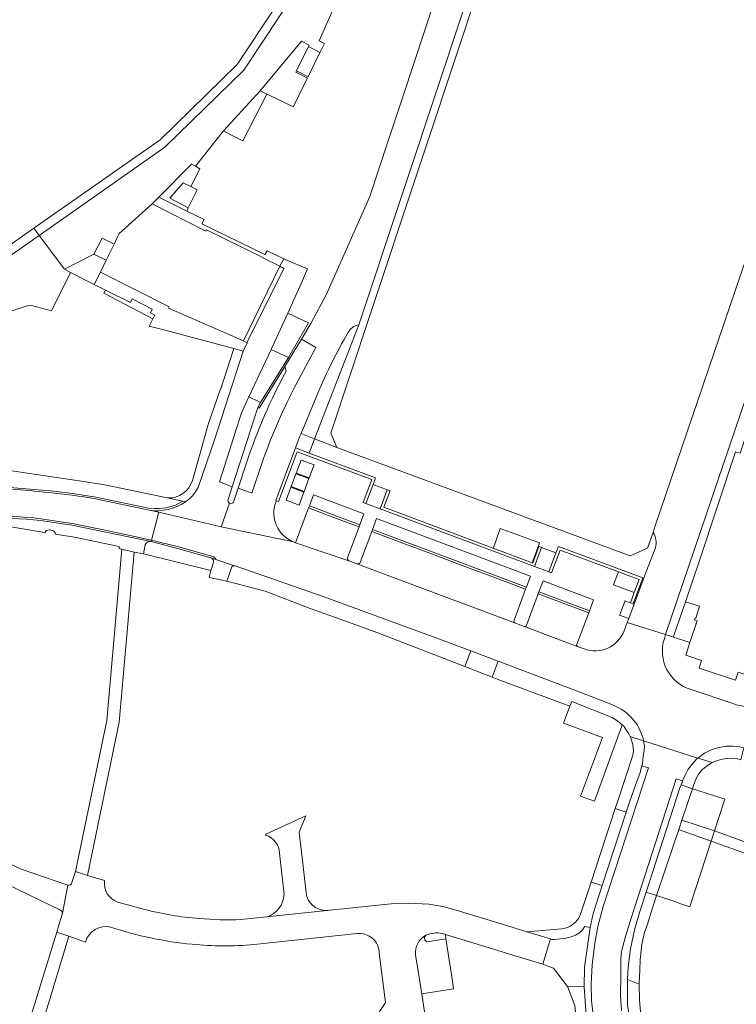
# Model space of a CAD drawing. Header units: metres. Extents: x 151213 to 156373, y 469495 to 475754.
# Tile 215 of 230: x 154527 to 154631, y 473989 to 474131. Entities that reach past the tile are written whole.
import ezdxf

# ---------------------------------------------------------------- set-up
doc = ezdxf.new("R2010")
doc.units = ezdxf.units.M
for name, color, linetype, lineweight in [('B-WE-VH-GESLOTENVERHARDING-GV', 252, 'Continuous', 18), ('B-WE-VH-GESLOTENVERHARDING_BETON-GV', 252, 'Continuous', 18), ('B-WE-VH-OPENVERHARDING_BETONELEMENT-GV', 252, 'Continuous', 18), ('B-WE-VH-OPENVERHARDING_BETONSTRAATSTEEN-GV', 252, 'Continuous', 18), ('B-WE-VH-OPENVERHARDING_SIERBESTRATING-GV', 252, 'Continuous', 18), ('B-WE-VH-OPENVERHARDING_STRAATBAKSTEEN-GV', 252, 'Continuous', 18), ('B-WE-VH-OPENVERHARDING_TEGEL-GV', 252, 'Continuous', 18)]:
    doc.layers.add(name, color=color, linetype=linetype, lineweight=lineweight)

msp = doc.modelspace()

# ---------------------------------------------------------------- linework, layer by layer
at = {"layer": 'B-WE-VH-GESLOTENVERHARDING-GV', "flags": 128}
for points in [[(154579.472, 474060.419), (154580.502, 474063.173), (154578.442, 474063.944), (154577.411, 474061.19)], [(154602.855, 474054.809), (154601.825, 474052.056), (154603.886, 474051.285), (154604.916, 474054.038)], [(154616.233, 474046.62), (154616.093, 474046.672), (154615.699, 474046.819), (154614.913, 474047.113), (154614.878, 474047.02), (154614.174, 474045.138), (154614.139, 474045.044), (154615.459, 474044.55)]]:
    msp.add_lwpolyline(points, close=True, dxfattribs=at)
at = {"layer": 'B-WE-VH-GESLOTENVERHARDING_BETON-GV', "flags": 128}
for points in [[(154568.015, 474067.477), (154567.314, 474065.604), (154569.187, 474064.903), (154569.888, 474066.776)], [(154567.279, 474065.51), (154566.578, 474063.637), (154568.451, 474062.936), (154569.152, 474064.81)], [(154566.543, 474063.544), (154565.842, 474061.671), (154567.715, 474060.97), (154568.416, 474062.843)]]:
    msp.add_lwpolyline(points, close=True, dxfattribs=at)
at = {"layer": 'B-WE-VH-OPENVERHARDING_BETONELEMENT-GV', "flags": 128}
for points in [[(154539.814, 474096.413), (154540.929, 474098.747), (154539.205, 474099.626), (154538.01, 474097.292)], [(154564.467, 474061.584), (154564.76, 474061.474), (154567.461, 474068.694), (154578.259, 474064.654), (154577.018, 474061.337), (154577.411, 474061.19), (154578.442, 474063.944), (154578.799, 474064.9), (154569.181, 474068.498), (154567.214, 474069.234), (154564.366, 474061.621), (154564.423, 474061.6), (154564.459, 474061.587)], [(154580.502, 474063.173), (154579.472, 474060.419), (154601.825, 474052.056), (154602.855, 474054.809), (154602.462, 474054.956), (154601.579, 474052.596), (154601.497, 474052.627), (154595.853, 474054.739), (154580.012, 474060.665), (154580.895, 474063.026)], [(154616.093, 474046.672), (154617.495, 474050.421), (154613.745, 474051.824), (154605.274, 474054.994), (154604.916, 474054.038), (154603.886, 474051.285), (154604.279, 474051.138), (154605.52, 474054.454), (154613.598, 474051.431), (154613.958, 474051.297), (154615.39, 474050.761), (154616.955, 474050.175), (154616.254, 474048.302), (154615.699, 474046.819)]]:
    msp.add_lwpolyline(points, close=True, dxfattribs=at)
at = {"layer": 'B-WE-VH-OPENVERHARDING_BETONSTRAATSTEEN-GV', "flags": 128}
for points in [[(154569.021, 474122.988), (154570.755, 474126.502), (154569.096, 474127.359), (154567.344, 474123.824)], [(154592.58, 474039.849), (154591.73, 474037.597), (154595.683, 474036.074), (154596.55, 474038.37)], [(154623.164, 474015.334), (154624.707, 474019.902), (154623.038, 474020.458), (154622.88, 474020.047), (154617.995, 474004.915), (154619.483, 474004.434), (154622.71, 474013.991)], [(154624.707, 474019.902), (154623.164, 474015.334), (154627.883, 474013.8), (154629.357, 474018.369), (154626.395, 474019.345)], [(154610.016, 474006.387), (154611.627, 474005.866), (154615.088, 474016.506), (154613.516, 474017.059)], [(154624.311, 474002.82), (154624.378, 474002.982), (154627.4, 474012.308), (154623.354, 474013.76), (154622.71, 474013.991), (154619.483, 474004.434), (154622.276, 474003.501), (154622.883, 474003.298)], [(154617.196, 473987.089), (154617.013, 473989.31), (154616.994, 473991.593), (154615.299, 473992.258), (154615.263, 473991.455), (154615.303, 473988.509), (154615.562, 473986.836)]]:
    msp.add_lwpolyline(points, close=True, dxfattribs=at)
for points in [[(154571.595, 474059.626), (154569.113, 474060.555), (154567.232, 474055.526), (154574.941, 474052.876)], [(154574.789, 474053.466), (154576.418, 474057.822), (154573.936, 474058.75), (154571.595, 474059.626)], [(154592.9, 474051.655), (154590.559, 474052.531), (154588.217, 474053.407), (154585.876, 474054.283), (154583.534, 474055.159), (154581.193, 474056.035), (154578.244, 474057.138), (154576.614, 474052.783)], [(154576.111, 474052.438), (154599.058, 474043.852)], [(154598.852, 474044.297), (154600.534, 474048.798), (154597.583, 474049.902), (154595.242, 474050.778), (154592.9, 474051.655)], [(154607.912, 474040.692), (154609.667, 474045.382), (154602.362, 474048.115), (154600.607, 474043.425)], [(154600.229, 474043.414), (154608.145, 474040.455)], [(154610.533, 473985.027), (154610.084, 473989.223), (154610.02, 473991.658), (154610.148, 473994.381), (154610.565, 473997.52), (154610.981, 473999.955), (154611.748, 474002.832), (154618.345, 474022.939), (154617.353, 474023.194), (154617.074, 474022.113), (154616.525, 474020.696), (154615.557, 474017.948), (154615.088, 474016.506), (154611.627, 474005.866), (154610.32, 474001.85), (154609.885, 473999.791), (154609.385, 473996.409), (154609.08, 473994.077), (154608.999, 473991.215), (154609.43, 473984.98)], [(154615.303, 473988.509), (154615.263, 473991.455), (154615.299, 473992.258), (154615.382, 473994.083), (154615.701, 473996.71), (154616.298, 473999.458), (154617.094, 474002.125), (154617.995, 474004.915), (154622.88, 474020.047), (154623.038, 474020.458), (154623.233, 474020.963), (154623.269, 474021.04), (154622.328, 474021.344), (154615.795, 474001.139), (154615.014, 473998.481), (154614.438, 473996.335), (154614.309, 473995.342), (154614.309, 473993.035), (154614.277, 473989.896), (154614.438, 473987.749)], [(154568.09, 474010.7), (154567.76, 474013.63), (154568.699, 474015.979), (154562.932, 474013.332), (154562.878, 474013.182)], [(154564.9, 474010.55), (154565.56, 474004.59)], [(154568.74, 474004.87), (154568.09, 474010.7)], [(154539.56, 474006.6), (154537.102, 474007.339), (154535.33, 474007.91), (154534.84, 474006.31)], [(154534.22, 474005.95), (154533.461, 474001.886)], [(154545.35, 474002.42), (154541.5, 474003.49)], [(154598.091, 474000), (154590.489, 474002.339), (154588.53, 474002.84), (154586.54, 474003.17), (154583.57, 474003.32), (154581.59, 474003.26), (154580.07, 474003.16), (154574.109, 474002.509), (154572.11, 474002.31)], [(154571.731, 474002.27), (154563.052, 474001.357), (154559.27, 474000.95)], [(154563.052, 474001.357), (154571.731, 474002.27)], [(154533.43, 474001.72), (154532.905, 474000), (154532.646, 473999.149), (154534.4, 473998.53), (154536.78, 473997.69)], [(154586.55, 473997.77), (154589, 473998.17), (154588.945, 473998.783), (154588.431, 473998.939)], [(154588.431, 473998.939), (154588.945, 473998.783), (154597.615, 473996.142), (154597.724, 473996.109), (154603.021, 473994.495), (154604.133, 473998.146), (154600.694, 473999.199), (154598.091, 474000)], [(154604.133, 473998.146), (154603.021, 473994.495), (154604.553, 473993.913), (154606.575, 473991.283), (154608.999, 473991.215), (154609.08, 473994.077), (154609.385, 473996.409), (154609.885, 473999.791), (154609.105, 473999.956)], [(154561.2, 473997.33), (154576.13, 473998.93)], [(154584.59, 473995.83), (154585.49, 473990.18), (154590.101, 473990.936), (154589.79, 473992.982), (154589, 473998.17), (154586.55, 473997.77)], [(154604.35, 473998.08), (154604.133, 473998.146)], [(154579.34, 473996.08), (154580.24, 473988.936), (154578.57, 473986.35), (154578.244, 473986.062), (154585.951, 473987.256), (154585.49, 473990.18), (154584.59, 473995.83)]]:
    msp.add_lwpolyline(points, dxfattribs=at)
at = {"layer": 'B-WE-VH-OPENVERHARDING_BETONSTRAATSTEEN-GV'}
for points in [[(154574.941, 474052.876, -0.4172049), (154574.789, 474053.466)], [(154576.614, 474052.783, -0.4151826), (154576.111, 474052.438)], [(154599.058, 474043.852, -0.3715001), (154598.852, 474044.297)], [(154600.607, 474043.425, -0.1931121), (154600.229, 474043.414)], [(154608.145, 474040.455, -0.1701696), (154607.912, 474040.692)], [(154562.878, 474013.182, -0.3140934), (154564.9, 474010.55)], [(154534.84, 474006.31, -0.4249036), (154534.22, 474005.95)], [(154541.5, 474003.49, -0.3686522), (154539.56, 474006.6)], [(154571.731, 474002.27, -0.3958176), (154568.74, 474004.87)], [(154565.56, 474004.59, -0.3160841), (154563.052, 474001.357)], [(154533.461, 474001.886, -0.1033092), (154533.43, 474001.72)], [(154553.24, 474001.1, -0.0438553), (154545.35, 474002.42)], [(154572.11, 474002.31, -0.0368078), (154571.731, 474002.27)], [(154559.27, 474000.95, -0.0281914), (154553.24, 474001.1)], [(154536.78, 473997.69, -0.3979167), (154540.48, 473999.85)], [(154540.48, 473999.85, 0.0553533), (154552.22, 473997.38)], [(154576.13, 473998.93, -0.4455407), (154579.34, 473996.08)], [(154588.431, 473998.939, 0.1570528), (154586.101, 473998.693)], [(154586.101, 473998.693, -0.1570528), (154588.431, 473998.939)], [(154609.105, 473999.956, -0.1556967), (154607.533, 473998.6)], [(154586.101, 473998.693, 0.3118678), (154584.59, 473995.83)], [(154584.59, 473995.83, -0.3118678), (154586.101, 473998.693)], [(154586.55, 473997.77, -0.8396515), (154586.101, 473998.693)], [(154586.101, 473998.693, 0.8396515), (154586.55, 473997.77)], [(154607.533, 473998.6, -0.0854822), (154604.35, 473998.08)], [(154552.22, 473997.38, 0.0478839), (154561.2, 473997.33)]]:
    msp.add_lwpolyline(points, format="xyb", dxfattribs=at)
at = {"layer": 'B-WE-VH-OPENVERHARDING_SIERBESTRATING-GV', "flags": 128}
for points in [[(154551.259, 474061.436), (154550.878, 474061.521), (154549.729, 474060.931), (154548.492, 474060.561), (154547.503, 474060.454), (154546.807, 474060.452), (154545.921, 474060.519), (154545.267, 474060.669), (154538.302, 474062.131), (154535.524, 474062.559), (154534.191, 474062.742), (154531.723, 474063.045), (154525.831, 474063.531), (154521.85, 474063.653), (154520.088, 474063.674), (154518.285, 474063.588)], [(154538.246, 474061.867), (154546.002, 474060.224)], [(154530.283, 474058.738), (154534.798, 474058.037), (154546.303, 474055.708), (154546.353, 474055.903), (154539.873, 474057.306), (154534.847, 474058.315), (154530.316, 474059.001)], [(154550.46, 474054.862), (154546.373, 474055.899), (154546.353, 474055.903), (154546.303, 474055.708), (154550.33, 474054.657), (154554.943, 474053.323)], [(154555.221, 474053.521), (154550.46, 474054.862)], [(154555.07, 474053.282), (154555.686, 474053.08)]]:
    msp.add_lwpolyline(points, dxfattribs=at)
at = {"layer": 'B-WE-VH-OPENVERHARDING_SIERBESTRATING-GV'}
for points in [[(154520.502, 474063.422, -0.03017), (154531.474, 474062.773)], [(154531.474, 474062.773, -0.0194986), (154538.246, 474061.867)], [(154546.002, 474060.224, 0.1883518), (154551.259, 474061.436)], [(154522.189, 474059.162, -0.0271837), (154530.283, 474058.738)], [(154530.316, 474059.001, 0.027841), (154522.198, 474059.423)], [(154554.943, 474053.323, -0.0710837), (154555.07, 474053.282)], [(154555.686, 474053.08, 0.2207712), (154555.221, 474053.521)]]:
    msp.add_lwpolyline(points, format="xyb", dxfattribs=at)
at = {"layer": 'B-WE-VH-OPENVERHARDING_SIERBESTRATING-GV', "flags": 128}
msp.add_lwpolyline([(154616.254, 474048.302), (154616.955, 474050.175), (154615.39, 474050.761), (154613.958, 474051.297), (154613.257, 474049.424)], close=True, dxfattribs=at)
at = {"layer": 'B-WE-VH-OPENVERHARDING_STRAATBAKSTEEN-GV', "flags": 128}
for points in [[(154613.645, 474227.636), (154614.023, 474228.651), (154613.833, 474228.723), (154612.729, 474229.059), (154611.384, 474229.292), (154610.302, 474229.347), (154609.491, 474229.313), (154607.802, 474229.029), (154606.272, 474228.505), (154604.905, 474227.818), (154603.544, 474226.813), (154602.443, 474225.658), (154601.688, 474224.57), (154600.809, 474222.96), (154600.642, 474223.028), (154599.108, 474219.701), (154585.97, 474182.275), (154569.356, 474140.775), (154558.777, 474124.756), (154547.626, 474113.867), (154529.304, 474101.038)], [(154529.304, 474101.038), (154530.086, 474099.999), (154548.274, 474112.809), (154559.74, 474123.933), (154570.436, 474140.165), (154587.318, 474182.088), (154600.297, 474219.11), (154602.142, 474223.108)], [(154602.142, 474223.108), (154600.297, 474219.11), (154587.318, 474182.088), (154570.436, 474140.165), (154559.74, 474123.933), (154548.274, 474112.809), (154530.086, 474099.999), (154533.741, 474095.137), (154538.01, 474097.292), (154539.205, 474099.626), (154540.929, 474098.747), (154541.424, 474099.784)], [(154619.24, 474216.665), (154605.311, 474174.339), (154588.383, 474123.233), (154576.378, 474087.07), (154569.96, 474070.582), (154573.205, 474069.305), (154572.338, 474071.399), (154578.03, 474088.567), (154591.636, 474129.481), (154597.836, 474148.574), (154614.256, 474197.813)], [(154576.378, 474087.07), (154588.383, 474123.233), (154605.311, 474174.339), (154619.24, 474216.665)], [(154666.853, 474177.055), (154667.11, 474177.726), (154671.056, 474192.636), (154673.869, 474200.23), (154680.522, 474206.553), (154678.032, 474209.173), (154669.775, 474201.441), (154669.608, 474201.307), (154668.066, 474201.201), (154619.312, 474057.964), (154618.992, 474057.019)], [(154541.424, 474099.784), (154541.662, 474100.281), (154542.063, 474100.64), (154546.464, 474104.573), (154547.428, 474105.548), (154552.15, 474110.325), (154552.738, 474110.024), (154556.791, 474115.165), (154562.112, 474120.965), (154568.082, 474128.119), (154569.193, 474127.545), (154569.096, 474127.359), (154570.755, 474126.502), (154570.968, 474126.935), (154571.396, 474127.804), (154570.614, 474128.167), (154575.878, 474140.108)], [(154587.276, 474133.845), (154584.513, 474125.465), (154582.595, 474119.648), (154580.595, 474113.583), (154578.032, 474105.81), (154577.449, 474104.429), (154571.708, 474091.516), (154569.423, 474087.25), (154568.069, 474084.986), (154570.169, 474083.796), (154567.268, 474078.386)], [(154619.321, 474054.777), (154618.182, 474051.83), (154616.233, 474046.62), (154615.459, 474044.55), (154615.249, 474043.991), (154620.808, 474042.207), (154643.36, 474108.694)], [(154643.36, 474108.694), (154620.808, 474042.207), (154621.968, 474041.835), (154622.01, 474042.09), (154623.674, 474046.963), (154625.709, 474052.922), (154630.905, 474068.686), (154631.592, 474068.486), (154634.333, 474076.678), (154636.087, 474076.064), (154639.721, 474074.858), (154640.651, 474077.645), (154636.762, 474078.943)], [(154525.623, 474088.886), (154528.362, 474089.805), (154529.001, 474089.884), (154531.863, 474089.09), (154534.63, 474094.63), (154533.741, 474095.137), (154530.086, 474099.999), (154511.838, 474087.273)], [(154568.053, 474093.141), (154568.947, 474095.153), (154565.692, 474096.52), (154565.518, 474096.606), (154564.955, 474095.547), (154565.54, 474095.24), (154560.308, 474084.728), (154560.189, 474084.465), (154559.645, 474083.267), (154555.479, 474070.43), (154553.22, 474063.811)], [(154557.44, 474061.771), (154558.051, 474063.619), (154556.184, 474064.345), (154559.401, 474074.341), (154560.455, 474076.657), (154563.68, 474083.512), (154566.098, 474088.747), (154568.053, 474093.141)], [(154570.488, 474077.286), (154568.008, 474071.312), (154569.96, 474070.582), (154576.378, 474087.07)], [(154567.268, 474078.386), (154570.169, 474083.796), (154568.069, 474084.986), (154565.656, 474081.015), (154565.858, 474080.362)], [(154558.255, 474083.663), (154556.363, 474077.633), (154556.306, 474077.65), (154554.557, 474072.647), (154552.291, 474064.549)], [(154553.22, 474063.811), (154555.479, 474070.43), (154559.645, 474083.267), (154558.255, 474083.663)], [(154565.858, 474080.362), (154565.656, 474081.015), (154561.953, 474075.012), (154561.762, 474075.12), (154558.051, 474063.619)], [(154564.351, 474061.407), (154564.423, 474061.6), (154564.366, 474061.621), (154567.214, 474069.234), (154567.846, 474070.924), (154568.008, 474071.312), (154570.488, 474077.286)], [(154618.992, 474057.019), (154618.203, 474054.721), (154615.685, 474053.617), (154573.205, 474069.305), (154569.96, 474070.582), (154569.181, 474068.498), (154578.799, 474064.9), (154578.442, 474063.944), (154580.502, 474063.173), (154580.895, 474063.026), (154580.012, 474060.665), (154595.853, 474054.739), (154596.16, 474055.608), (154596.858, 474057.583), (154601.109, 474056.017), (154602.561, 474055.483), (154602.268, 474054.696), (154601.497, 474052.627), (154601.579, 474052.596), (154602.462, 474054.956), (154602.855, 474054.809), (154604.916, 474054.038), (154605.274, 474054.994), (154613.745, 474051.824), (154617.495, 474050.421), (154616.093, 474046.672), (154616.233, 474046.62), (154618.182, 474051.83), (154619.321, 474054.777)], [(154562.577, 474067.691), (154560.895, 474062.716), (154558.892, 474063.403), (154558.281, 474061.529)], [(154560.164, 474067.244), (154558.892, 474063.403), (154560.895, 474062.716), (154562.577, 474067.691)], [(154614.793, 474042.772), (154615.249, 474043.991), (154615.459, 474044.55), (154614.139, 474045.044), (154614.174, 474045.138), (154614.878, 474047.02), (154614.913, 474047.113), (154615.699, 474046.819), (154616.254, 474048.302), (154613.257, 474049.424), (154613.958, 474051.297), (154613.598, 474051.431), (154605.52, 474054.454), (154604.279, 474051.138), (154603.886, 474051.285), (154601.825, 474052.056), (154579.472, 474060.419), (154577.411, 474061.19), (154577.018, 474061.337), (154578.259, 474064.654), (154567.461, 474068.694), (154564.76, 474061.474), (154564.467, 474061.584), (154564.459, 474061.587), (154564.423, 474061.6), (154564.351, 474061.407)], [(154525.831, 474063.531), (154531.723, 474063.045), (154534.191, 474062.742), (154535.524, 474062.559), (154538.302, 474062.131), (154545.267, 474060.669), (154545.921, 474060.519), (154546.807, 474060.452), (154547.503, 474060.454), (154548.492, 474060.561), (154549.729, 474060.931), (154550.878, 474061.521), (154548.632, 474062.018), (154539.618, 474063.9), (154535.878, 474064.502), (154535.556, 474064.549), (154529.343, 474065.448), (154523.17, 474066.342)], [(154558.281, 474061.529), (154558.892, 474063.403), (154560.164, 474067.244)], [(154558.051, 474063.619), (154557.44, 474061.771)], [(154530.316, 474059.001), (154534.847, 474058.315), (154539.873, 474057.306), (154546.353, 474055.903), (154547.404, 474059.957), (154546.002, 474060.224), (154538.246, 474061.867)], [(154548.632, 474062.018), (154550.878, 474061.521), (154551.259, 474061.436)], [(154566.904, 474055.647), (154567.232, 474055.526), (154569.113, 474060.555), (154569.218, 474060.836), (154569.813, 474062.428), (154577.12, 474059.694), (154576.524, 474058.102), (154576.418, 474057.822), (154574.789, 474053.466)], [(154546.002, 474060.224), (154547.404, 474059.957), (154556.444, 474057.819), (154557.635, 474061.252)], [(154557.635, 474061.252), (154556.444, 474057.819), (154566.904, 474055.647)], [(154609.001, 474040.134), (154608.145, 474040.455), (154600.229, 474043.414), (154599.058, 474043.852), (154576.111, 474052.438), (154574.941, 474052.876), (154567.232, 474055.526), (154566.904, 474055.647), (154556.444, 474057.819), (154547.404, 474059.957), (154546.353, 474055.903), (154546.373, 474055.899), (154550.46, 474054.862), (154555.221, 474053.521)], [(154578.244, 474057.138), (154578.349, 474057.42), (154578.945, 474059.012), (154601.236, 474050.671), (154600.641, 474049.079), (154600.534, 474048.798), (154598.852, 474044.297)], [(154499.009, 474047.63), (154503.924, 474049.581), (154505.312, 474050.186), (154511.074, 474052.371), (154513.186, 474052.81), (154512.667, 474054.946), (154514.606, 474055.38), (154517.194, 474055.947), (154518.651, 474056.266), (154518.444, 474057.454), (154523.688, 474058.228), (154530.86, 474056.987), (154530.957, 474056.972)], [(154546.303, 474055.708), (154534.798, 474058.037), (154530.283, 474058.738)], [(154531.514, 474057.361), (154532.026, 474057.274)], [(154532.426, 474056.749), (154535.201, 474056.328), (154541.688, 474054.948), (154541.665, 474054.683), (154542.078, 474054.571), (154543.868, 474054.165), (154545.195, 474053.913), (154545.42, 474055.195)], [(154576.614, 474052.783), (154578.244, 474057.138)], [(154545.42, 474055.195), (154545.195, 474053.913), (154550.08, 474052.708), (154554.953, 474051.506), (154555.137, 474052.049), (154555.343, 474052.743)], [(154550.33, 474054.657), (154546.303, 474055.708)], [(154554.943, 474053.323), (154550.33, 474054.657)], [(154558.391, 474052.196), (154555.686, 474053.08), (154555.07, 474053.282)], [(154555.343, 474052.743), (154555.137, 474052.049), (154554.953, 474051.506), (154554.695, 474050.459), (154557.266, 474049.937), (154557.933, 474051.906)], [(154555.686, 474053.08), (154558.391, 474052.196), (154558.468, 474052.171), (154571.237, 474047.75), (154587.666, 474041.683), (154592.58, 474039.849), (154596.55, 474038.37), (154607.911, 474034.07), (154613.005, 474032.1), (154614.445, 474031.392), (154615.154, 474030.889), (154615.999, 474030.02), (154616.708, 474029.198), (154617.119, 474028.261), (154617.531, 474027.209), (154617.597, 474026.826), (154625.486, 474024.325), (154625.858, 474024.609), (154626.421, 474025.058), (154627.423, 474025.535), (154628.311, 474025.812), (154629.504, 474026.041), (154630.573, 474026.06), (154631.556, 474025.974)], [(154574.941, 474052.876), (154576.111, 474052.438)], [(154600.607, 474043.425), (154602.362, 474048.115), (154602.467, 474048.396), (154603.062, 474049.988), (154610.368, 474047.255), (154609.772, 474045.662), (154609.667, 474045.382), (154607.912, 474040.692)], [(154599.058, 474043.852), (154600.229, 474043.414)], [(154620.619, 474041.653), (154620.808, 474042.207), (154615.249, 474043.991), (154614.793, 474042.772)], [(154638.461, 474035.415), (154639.584, 474038.776), (154636.991, 474039.568), (154635.634, 474035.364), (154631.313, 474036.759), (154630.916, 474035.63), (154625.65, 474037.374), (154625.998, 474038.486), (154623.731, 474039.216), (154624.335, 474041.076), (154621.968, 474041.835), (154620.808, 474042.207), (154620.619, 474041.653)], [(154608.145, 474040.455), (154609.001, 474040.134)], [(154624.496, 474034.244), (154630.549, 474032.244)], [(154630.549, 474032.244), (154624.496, 474034.244)], [(154476.829, 474032.934), (154474.475, 474032.19), (154472.549, 474031.735), (154470.165, 474031.345), (154477.618, 474027.9), (154478.301, 474029.235), (154488.514, 474023.408), (154492.36, 474021.86), (154510.28, 474013.39), (154533.09, 474002.35)], [(154533.461, 474001.886), (154534.22, 474005.95), (154527.48, 474008.25), (154527.248, 474008.364), (154509.36, 474017.2), (154489.855, 474025.757), (154476.829, 474032.934)], [(154614.438, 473987.749), (154614.277, 473989.896), (154614.309, 473993.035), (154614.309, 473995.342), (154614.438, 473996.335), (154615.014, 473998.481), (154615.795, 474001.139), (154622.328, 474021.344), (154623.269, 474021.04), (154623.653, 474021.86), (154624.025, 474022.652), (154624.55, 474023.368), (154625.333, 474024.208), (154625.486, 474024.325), (154617.597, 474026.826), (154617.736, 474026.021), (154617.691, 474025.472), (154617.576, 474024.535), (154617.439, 474023.53), (154617.353, 474023.194), (154618.345, 474022.939), (154611.748, 474002.832), (154610.981, 473999.955), (154610.565, 473997.52), (154610.148, 473994.381), (154610.02, 473991.658), (154610.084, 473989.223), (154610.533, 473985.027)], [(154635.161, 474011.16), (154627.883, 474013.8), (154627.4, 474012.308), (154627.711, 474012.197), (154632.822, 474010.363)]]:
    msp.add_lwpolyline(points, dxfattribs=at)
for points in [[(154563.493, 474120.258), (154565.418, 474119.33), (154566.871, 474118.63), (154567.428, 474119.759), (154567.953, 474120.822), (154568.927, 474122.798), (154567.25, 474123.636), (154567.344, 474123.824), (154569.096, 474127.359), (154569.193, 474127.545), (154568.082, 474128.119), (154562.112, 474120.965), (154563.058, 474120.48)], [(154558.138, 474114.42), (154559.577, 474113.705), (154563.058, 474120.48), (154562.112, 474120.965), (154556.791, 474115.165), (154558.121, 474114.429)], [(154551.494, 474103.522), (154551.681, 474104.014), (154549.011, 474105.406), (154550.944, 474107.604), (154552.058, 474107.078), (154553.36, 474109.674), (154552.738, 474110.024), (154552.15, 474110.325), (154547.428, 474105.548)], [(154552.95, 474106.63), (154552.058, 474107.078), (154550.944, 474107.604), (154549.011, 474105.406), (154551.681, 474104.014)], [(154546.464, 474104.573), (154554.229, 474100.648), (154554.322, 474100.837), (154562.582, 474096.762), (154562.555, 474096.708), (154564.955, 474095.547), (154565.518, 474096.606), (154563.101, 474097.801), (154562.781, 474097.234), (154553.659, 474101.68), (154554.005, 474102.302), (154551.494, 474103.522), (154547.428, 474105.548)], [(154505.819, 474085.507), (154511.838, 474087.273), (154530.086, 474099.999), (154529.304, 474101.038), (154510.132, 474087.568), (154444.099, 474068.346), (154435.309, 474065.017), (154435.616, 474064.217), (154444.226, 474067.434), (154504.508, 474085.122)], [(154539.814, 474096.413), (154538.01, 474097.292), (154533.741, 474095.137), (154534.63, 474094.63), (154538.069, 474092.892), (154538.985, 474094.678)], [(154548.903, 474089.686), (154538.985, 474094.678), (154538.069, 474092.892), (154539.672, 474092.081), (154543.295, 474090.301), (154543.562, 474090.813), (154546.449, 474089.322), (154546.192, 474088.79), (154546.818, 474088.485), (154546.532, 474087.918), (154546.013, 474086.891), (154547.957, 474086.379), (154558.255, 474083.663), (154559.645, 474083.267), (154560.189, 474084.465), (154559.688, 474084.753), (154548.807, 474089.465)], [(154564.955, 474095.547), (154562.2, 474089.902), (154559.688, 474084.753), (154560.189, 474084.465), (154560.308, 474084.728), (154565.54, 474095.24)], [(154539.447, 474091.635), (154546.532, 474087.918), (154546.818, 474088.485), (154546.192, 474088.79), (154546.449, 474089.322), (154543.562, 474090.813), (154543.295, 474090.301), (154539.672, 474092.081)], [(154566.098, 474088.747), (154563.68, 474083.512), (154566.181, 474082.329), (154569.082, 474087.368)], [(154562.145, 474075.801), (154566.181, 474082.329), (154563.68, 474083.512), (154560.455, 474076.657)], [(154562.145, 474075.801), (154560.455, 474076.657), (154559.401, 474074.341), (154556.184, 474064.345), (154558.051, 474063.619), (154561.762, 474075.12)], [(154567.214, 474069.234), (154569.181, 474068.498), (154569.96, 474070.582), (154568.008, 474071.312), (154567.846, 474070.924)], [(154569.187, 474064.903), (154567.314, 474065.604), (154568.015, 474067.477), (154569.888, 474066.776)], [(154568.451, 474062.936), (154566.578, 474063.637), (154567.279, 474065.51), (154569.152, 474064.81)], [(154567.715, 474060.97), (154565.842, 474061.671), (154566.543, 474063.544), (154568.416, 474062.843)], [(154535.33, 474007.91), (154537.102, 474007.339), (154541.693, 474029.534), (154543.868, 474054.165), (154542.078, 474054.571), (154539.877, 474029.775)], [(154624.335, 474041.076), (154625.36, 474044.228), (154625.008, 474044.341), (154625.103, 474044.636), (154625.16, 474044.618), (154625.713, 474046.329), (154623.674, 474046.963), (154622.01, 474042.09), (154621.968, 474041.835)], [(154627.883, 474013.8), (154623.164, 474015.334), (154622.71, 474013.991), (154623.354, 474013.76), (154627.4, 474012.308)], [(154529.265, 473981.815), (154531.623, 473989.439), (154534.4, 473998.53), (154532.646, 473999.149), (154532.211, 473997.723), (154529.254, 473988.17), (154528.788, 473986.75), (154528.493, 473985.854), (154527.42, 473982.59), (154527.274, 473982.41)]]:
    msp.add_lwpolyline(points, close=True, dxfattribs=at)
at = {"layer": 'B-WE-VH-OPENVERHARDING_STRAATBAKSTEEN-GV'}
for points in [[(154574.776, 474085.9, 0.0303961), (154570.488, 474077.286)], [(154570.488, 474077.286, -0.0303961), (154574.776, 474085.9)], [(154576.378, 474087.07, 0.2331175), (154574.776, 474085.9)], [(154574.776, 474085.9, -0.2331175), (154576.378, 474087.07)], [(154560.164, 474067.244, -0.0439086), (154565.858, 474080.362)], [(154565.858, 474080.362, 0.0439086), (154560.164, 474067.244)], [(154562.577, 474067.691, -0.035081), (154567.268, 474078.386)], [(154567.268, 474078.386, 0.035081), (154562.577, 474067.691)], [(154552.291, 474064.549, -0.3528275), (154548.632, 474062.018)], [(154531.474, 474062.773, 0.03017), (154520.502, 474063.422)], [(154553.22, 474063.811, -0.1237009), (154551.783, 474061.829)], [(154551.783, 474061.829, 0.1237009), (154553.22, 474063.811)], [(154538.246, 474061.867, 0.0194986), (154531.474, 474062.773)], [(154551.783, 474061.829, -0.0207634), (154551.259, 474061.436)], [(154551.259, 474061.436, 0.0207634), (154551.783, 474061.829)], [(154557.44, 474061.771, 0.3376978), (154557.61, 474061.268)], [(154557.61, 474061.268, -0.3376978), (154557.44, 474061.771)], [(154551.259, 474061.436, -0.1883518), (154546.002, 474060.224)], [(154557.61, 474061.268, 0.0749196), (154557.635, 474061.252)], [(154557.635, 474061.252, -0.0749196), (154557.61, 474061.268)], [(154557.635, 474061.252, 0.5034564), (154558.281, 474061.529)], [(154558.281, 474061.529, -0.5034564), (154557.635, 474061.252)], [(154566.904, 474055.647, -0.4084479), (154564.351, 474061.407)], [(154564.351, 474061.407, 0.4084479), (154566.904, 474055.647)], [(154530.283, 474058.738, 0.0271837), (154522.189, 474059.162)], [(154522.198, 474059.423, -0.027841), (154530.316, 474059.001)], [(154530.957, 474056.972, -0.4038347), (154531.514, 474057.361)], [(154532.026, 474057.274, -0.4051661), (154532.426, 474056.749)], [(154619.321, 474054.777, 0.2243653), (154618.992, 474057.019)], [(154618.992, 474057.019, -0.2243653), (154619.321, 474054.777)], [(154546.303, 474055.708, 0.3589961), (154545.42, 474055.195)], [(154545.42, 474055.195, -0.3589961), (154546.303, 474055.708)], [(154555.07, 474053.282, 0.0710837), (154554.943, 474053.323)], [(154555.343, 474052.743, 0.3397508), (154555.07, 474053.282)], [(154555.07, 474053.282, -0.3397508), (154555.343, 474052.743)], [(154555.221, 474053.521, -0.2207712), (154555.686, 474053.08)], [(154574.789, 474053.466, 0.4172049), (154574.941, 474052.876)], [(154557.933, 474051.906, -0.3316364), (154558.391, 474052.196)], [(154576.111, 474052.438, 0.4151826), (154576.614, 474052.783)], [(154598.852, 474044.297, 0.3715001), (154599.058, 474043.852)], [(154600.229, 474043.414, 0.1931121), (154600.607, 474043.425)], [(154609.001, 474040.134, 0.4141377), (154614.793, 474042.772)], [(154614.793, 474042.772, -0.4141377), (154609.001, 474040.134)], [(154607.912, 474040.692, 0.1701696), (154608.145, 474040.455)], [(154620.619, 474041.653, 0.4207006), (154624.496, 474034.244)], [(154624.496, 474034.244, -0.4207006), (154620.619, 474041.653)], [(154630.549, 474032.244, 0.3440977), (154637.84, 474034.347)], [(154637.84, 474034.347, -0.3440977), (154630.549, 474032.244)], [(154533.09, 474002.35, -0.3556782), (154533.461, 474001.886)]]:
    msp.add_lwpolyline(points, format="xyb", dxfattribs=at)
at = {"layer": 'B-WE-VH-OPENVERHARDING_TEGEL-GV', "flags": 128}
for points in [[(154569.113, 474060.555), (154571.595, 474059.626), (154573.936, 474058.75), (154576.418, 474057.822), (154576.524, 474058.102), (154569.218, 474060.836)], [(154600.534, 474048.798), (154600.641, 474049.079), (154578.349, 474057.42), (154578.244, 474057.138), (154581.193, 474056.035), (154583.534, 474055.159), (154585.876, 474054.283), (154588.217, 474053.407), (154590.559, 474052.531), (154592.9, 474051.655), (154595.242, 474050.778), (154597.583, 474049.902)], [(154609.667, 474045.382), (154609.772, 474045.662), (154602.467, 474048.396), (154602.362, 474048.115)], [(154607.911, 474034.07), (154596.55, 474038.37), (154595.683, 474036.074), (154596.424, 474035.777), (154606.911, 474031.845), (154607.223, 474032.534), (154613.074, 474030.203), (154613.897, 474029.7), (154614.514, 474029.152), (154614.742, 474028.946), (154615.085, 474028.443), (154615.497, 474027.849), (154615.652, 474027.442), (154617.597, 474026.826), (154617.531, 474027.209), (154617.119, 474028.261), (154616.708, 474029.198), (154615.999, 474030.02), (154615.154, 474030.889), (154614.445, 474031.392), (154613.005, 474032.1)], [(154606.911, 474031.845), (154606.038, 474029.406), (154611.641, 474027.317), (154608.462, 474018.837), (154610.516, 474018.114), (154613.445, 474026.188), (154614.081, 474027.941), (154614.213, 474028.306), (154614.514, 474029.152), (154613.897, 474029.7), (154613.074, 474030.203), (154607.223, 474032.534)], [(154617.074, 474022.113), (154617.353, 474023.194), (154617.439, 474023.53), (154617.576, 474024.535), (154617.691, 474025.472), (154617.736, 474026.021), (154617.597, 474026.826), (154615.652, 474027.442), (154615.794, 474027.072), (154616.045, 474026.295), (154616.137, 474025.381), (154616.068, 474024.764), (154613.962, 474018.42), (154613.516, 474017.059), (154615.088, 474016.506), (154615.557, 474017.948), (154616.525, 474020.696)], [(154625.486, 474024.325), (154627.526, 474023.678), (154628.187, 474023.96), (154628.817, 474024.132), (154629.6, 474024.285), (154630.373, 474024.313), (154631.069, 474024.256), (154631.685, 474024.093), (154632.151, 474025.826), (154631.556, 474025.974), (154630.573, 474026.06), (154629.504, 474026.041), (154628.311, 474025.812), (154627.423, 474025.535), (154626.421, 474025.058), (154625.858, 474024.609)], [(154627.526, 474023.678), (154625.486, 474024.325), (154625.333, 474024.208), (154624.55, 474023.368), (154624.025, 474022.652), (154623.653, 474021.86), (154623.269, 474021.04), (154623.233, 474020.963), (154623.038, 474020.458), (154624.707, 474019.902), (154624.762, 474020.067), (154625.113, 474021.173), (154625.495, 474021.927), (154626.02, 474022.605), (154626.822, 474023.206), (154626.86, 474023.244)], [(154616.994, 473991.593), (154616.992, 473991.785), (154617.056, 473993.64), (154617.12, 473995.176), (154617.355, 473997.331), (154617.717, 473998.931), (154618.219, 474000.435), (154618.315, 474000.723), (154618.675, 474001.867), (154619.483, 474004.434), (154617.995, 474004.915), (154617.094, 474002.125), (154616.298, 473999.458), (154615.701, 473996.71), (154615.382, 473994.083), (154615.299, 473992.258)], [(154608.41, 473981.15), (154609.047, 473976.97), (154609.503, 473974.162), (154611.193, 473974.432), (154610.267, 473980.231), (154610.223, 473980.389), (154609.93, 473982.23), (154609.528, 473984.357), (154609.43, 473984.98), (154608.999, 473991.215), (154606.575, 473991.283), (154607.645, 473988.493)]]:
    msp.add_lwpolyline(points, close=True, dxfattribs=at)
for points in [[(154557.933, 474051.906), (154557.266, 474049.937), (154562.816, 474048.503), (154569.329, 474045.998), (154574.185, 474044.241), (154579.108, 474042.46), (154591.73, 474037.597), (154592.58, 474039.849), (154587.666, 474041.683), (154571.237, 474047.75)], [(154571.237, 474047.75), (154558.468, 474052.171), (154558.391, 474052.196)], [(154609.105, 473999.956), (154609.885, 473999.791), (154610.32, 474001.85), (154611.627, 474005.866), (154610.016, 474006.387), (154608.59, 474002.04)], [(154605.78, 473999.63), (154600.694, 473999.199), (154604.133, 473998.146), (154604.35, 473998.08)]]:
    msp.add_lwpolyline(points, dxfattribs=at)
at = {"layer": 'B-WE-VH-OPENVERHARDING_TEGEL-GV'}
for points in [[(154558.391, 474052.196, 0.3316364), (154557.933, 474051.906)], [(154608.59, 474002.04, -0.2064775), (154606.969, 474000)], [(154606.969, 474000, -0.0957655), (154605.78, 473999.63)], [(154607.533, 473998.6, 0.1556967), (154609.105, 473999.956)], [(154604.35, 473998.08, 0.0854822), (154607.533, 473998.6)]]:
    msp.add_lwpolyline(points, format="xyb", dxfattribs=at)

doc.saveas('drawing.dxf')
